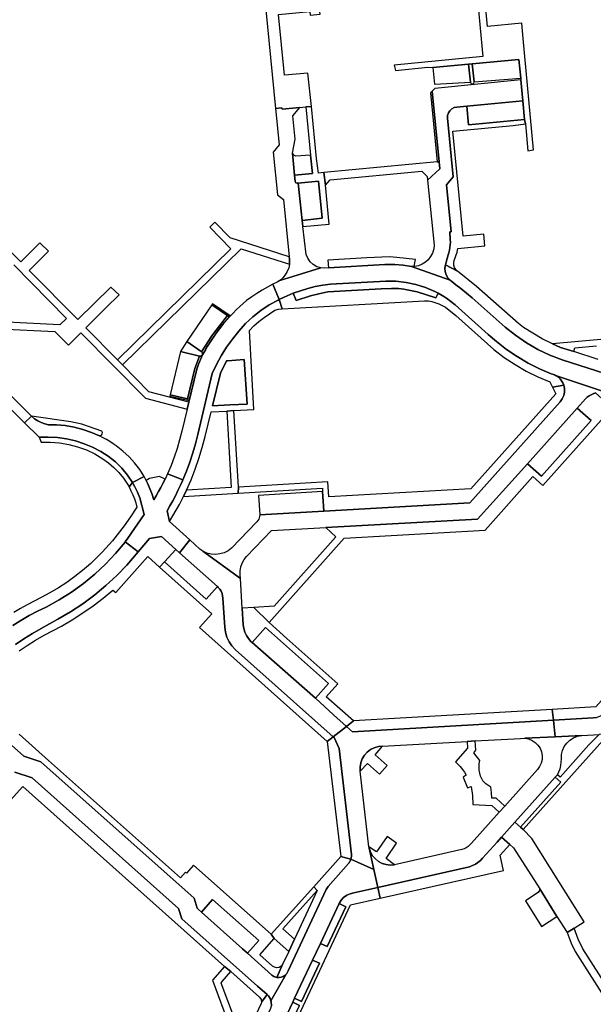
# Model space of a CAD drawing. Header units: metres. Extents: x 127325 to 135234, y 401140 to 409815.
# Tile 26 of 125: x 133811 to 133967, y 403712 to 403981. Entities that reach past the tile are written whole.
import ezdxf

# ---------------------------------------------------------------- set-up
doc = ezdxf.new("R2010")
doc.units = ezdxf.units.M
doc.layers.add('wegvakonderdelen', color=7, linetype='Continuous')

msp = doc.modelspace()

# ---------------------------------------------------------------- linework, layer by layer
at = {"layer": 'wegvakonderdelen'}
for points in [[(133947.57, 403965.36), (133947.61, 403964.92), (133948.14, 403959.22), (133948.62, 403954.11), (133948.87, 403952.88), (133949.54, 403945.55), (133951.07, 403945.84), (133948.19, 403976.23), (133947.89, 403980.38), (133938.51, 403979.48), (133936.86, 403996.76), (133934.82, 403996.65), (133937.22, 403971.3), (133913.03, 403968.98), (133913.37, 403967.49), (133922.22, 403968.37), (133923.55, 403968.31), (133933.32, 403969.26), (133934.33, 403969.34), (133947.08, 403970.53), (133947.57, 403965.36)], [(133888.79, 403992.39), (133876.71, 403991.63), (133876.53, 403991.16), (133876.57, 403990.68), (133860.34, 403989.12), (133860.55, 403987.32), (133877.51, 403988.82), (133880.61, 403957.12), (133882.32, 403957.29), (133882.37, 403956.95), (133887.23, 403957.41), (133888.86, 403957.55), (133890.38, 403957.67), (133889.43, 403966.73), (133883.02, 403966.17), (133881.4, 403982.8), (133889.91, 403983.59), (133890, 403982.65), (133892.8, 403982.9), (133892.45, 403985.35), (133889.51, 403985.1), (133888.79, 403992.39)], [(133934.33, 403969.34), (133934.82, 403964.36), (133947.57, 403965.36), (133947.08, 403970.53), (133934.33, 403969.34)], [(133933.32, 403969.26), (133923.55, 403968.31), (133924, 403963.72), (133933.8, 403964.27), (133933.32, 403969.26)], [(133934.33, 403969.34), (133933.32, 403969.26), (133933.8, 403964.27), (133933.93, 403963.98), (133934.2, 403963.82), (133934.51, 403963.85), (133934.75, 403964.06), (133934.82, 403964.36), (133934.33, 403969.34)], [(133947.61, 403964.92), (133924.11, 403962.6), (133923.34, 403961.83), (133925.31, 403942.57), (133925.51, 403940.62), (133922.14, 403937.51), (133923.89, 403919.78), (133923.79, 403918.77), (133923.44, 403917.57), (133922.95, 403916.63), (133922.3, 403915.79), (133921.51, 403915.08), (133920.61, 403914.53), (133919.62, 403914.14), (133918.58, 403913.94), (133917.7, 403913.92), (133928.3, 403910.17), (133927.68, 403910.86), (133927.22, 403911.67), (133926.95, 403912.55), (133926.86, 403913.47), (133926.98, 403914.39), (133927.23, 403915.14), (133927.72, 403917.13), (133927.91, 403917.7), (133928.1, 403918.41), (133928.23, 403919.12), (133928.32, 403919.85), (133928.35, 403920.58), (133928.33, 403921.31), (133928.2, 403923.36), (133928.6, 403923.39), (133927.33, 403936.21), (133929.11, 403938.41), (133927.57, 403954.43), (133927.59, 403955.17), (133927.81, 403955.88), (133928.2, 403956.5), (133928.75, 403957), (133929.4, 403957.34), (133930.12, 403957.5), (133932.85, 403957.74), (133948.14, 403959.22), (133947.61, 403964.92)], [(133923.34, 403961.83), (133922.92, 403961.41), (133924.76, 403942.52), (133925.31, 403942.57), (133923.34, 403961.83)], [(133948.14, 403959.22), (133932.85, 403957.74), (133933.32, 403952.67), (133948.62, 403954.11), (133948.14, 403959.22)], [(133888.07, 403924.82), (133887.89, 403926.51), (133886.8, 403936.72), (133886.48, 403936.68), (133886.11, 403936.79), (133885.94, 403937.14), (133885.77, 403938.88), (133885.19, 403944.9), (133885.91, 403948.68), (133885.35, 403955.07), (133887.23, 403957.41), (133882.37, 403956.95), (133882.32, 403957.29), (133880.61, 403957.12), (133881.61, 403947.15), (133879.89, 403945.13), (133881.11, 403933.5), (133882.76, 403932.22), (133884.34, 403916.61), (133884.4, 403915.98), (133884.43, 403915.28), (133884.38, 403914.58), (133884.17, 403913.53), (133883.78, 403912.54), (133883.24, 403911.62), (133882.56, 403910.79), (133881.75, 403910.1), (133887.71, 403911.93), (133892.99, 403913.56), (133891.88, 403913.87), (133890.87, 403914.43), (133890.02, 403915.21), (133889.36, 403916.16), (133888.95, 403917.24), (133888.07, 403924.82)], [(133894.2, 403936.11), (133893.74, 403939.57), (133892.28, 403939.43), (133891.81, 403943.41), (133890.38, 403957.67), (133888.86, 403957.55), (133890.16, 403944.38), (133890.65, 403939.33), (133885.77, 403938.88), (133885.94, 403937.14), (133886.11, 403936.79), (133886.48, 403936.68), (133886.8, 403936.72), (133892.29, 403937.23), (133893.35, 403927.1), (133887.89, 403926.51), (133888.07, 403924.82), (133895.2, 403925.53), (133894.2, 403936.11)], [(133945.47, 403952.48), (133948.87, 403952.88), (133948.62, 403954.11), (133933.32, 403952.67), (133932.85, 403957.74), (133930.12, 403957.5), (133929.4, 403957.34), (133928.75, 403957), (133928.2, 403956.5), (133927.81, 403955.88), (133927.59, 403955.17), (133927.57, 403954.43), (133929.11, 403938.41), (133927.33, 403936.21), (133928.6, 403923.39), (133928.2, 403923.36), (133928.33, 403921.31), (133928.35, 403920.58), (133928.32, 403919.85), (133928.23, 403919.12), (133928.1, 403918.41), (133927.91, 403917.7), (133927.72, 403917.13), (133927.23, 403915.14), (133926.98, 403914.39), (133930.28, 403912.65), (133929.83, 403913.12), (133929.5, 403913.68), (133929.32, 403914.3), (133929.29, 403914.95), (133929.42, 403915.58), (133930.17, 403917.81), (133930.36, 403918.85), (133937.77, 403919.53), (133937.48, 403922.77), (133931.81, 403922.25), (133929.01, 403950.91), (133945.47, 403952.48)], [(133890.16, 403944.38), (133886.09, 403944.09), (133885.57, 403944.33), (133885.19, 403944.9), (133885.77, 403938.88), (133890.65, 403939.33), (133890.16, 403944.38)], [(133925.51, 403940.62), (133925.31, 403942.57), (133924.76, 403942.52), (133893.74, 403939.57), (133894.2, 403936.11), (133895.49, 403937.61), (133920.54, 403939.98), (133922.04, 403938.56), (133922.14, 403937.51), (133925.51, 403940.62)], [(133886.8, 403936.72), (133887.89, 403926.51), (133893.35, 403927.1), (133892.29, 403937.23), (133886.8, 403936.72)], [(133884.38, 403914.58), (133884.43, 403915.28), (133884.4, 403915.98), (133884.34, 403916.61), (133868.23, 403921.78), (133863.98, 403926.02), (133862.67, 403924.71), (133868.41, 403918.8), (133837.38, 403888.43), (133838.76, 403887.05), (133871.18, 403918.79), (133884.38, 403914.58)], [(133895.05, 403913.56), (133910.41, 403914.44), (133913.14, 403914.46), (133915.42, 403914.27), (133917.7, 403913.92), (133918.58, 403913.94), (133918.54, 403914.44), (133918.82, 403915.82), (133913.75, 403916.39), (133911.7, 403916.53), (133905.48, 403916.26), (133894.85, 403915.62), (133895.05, 403913.56)], [(133881.61, 403904.89), (133881.61, 403904.9), (133879.86, 403909.07), (133878.36, 403908.29), (133876.9, 403907.45), (133875.46, 403906.57), (133874.06, 403905.63), (133872.69, 403904.65), (133871.73, 403903.82), (133870.79, 403902.97), (133869.87, 403902.09), (133868.98, 403901.19), (133868.1, 403900.27), (133867.98, 403900.14), (133867.17, 403899.24), (133866.39, 403898.31), (133865.63, 403897.38), (133864.89, 403896.42), (133864.17, 403895.44), (133863.62, 403894.66), (133862.03, 403892.19), (133861.32, 403890.99), (133860.67, 403889.76), (133860.07, 403888.5), (133859.53, 403887.21), (133859.04, 403885.91), (133856.85, 403876.81), (133856.4, 403874.92), (133854.95, 403868.91), (133854.37, 403866.52), (133853.69, 403864.16), (133852.91, 403861.83), (133852.04, 403859.54), (133851.08, 403857.28), (133855.25, 403855.61), (133856.24, 403858.03), (133857.16, 403860.48), (133857.98, 403862.97), (133858.72, 403865.48), (133859.38, 403868.01), (133863.27, 403884.68), (133864.43, 403887.16), (133865.75, 403889.56), (133867.2, 403891.88), (133868.8, 403894.11), (133870.52, 403896.24), (133872.36, 403898.31), (133874.37, 403900.21), (133876.54, 403901.93), (133878.86, 403903.44), (133881.3, 403904.74), (133881.61, 403904.89)], [(133885.39, 403906.6), (133882.98, 403905.57), (133881.61, 403904.89), (133882.37, 403902.33), (133921.31, 403904.59), (133922.33, 403904.55), (133923.3, 403904.32), (133925.18, 403903.69), (133927.01, 403902.86), (133929.81, 403900.55), (133940.24, 403891.23), (133943.06, 403889.09), (133946.02, 403887.13), (133949.09, 403885.37), (133952.28, 403883.8), (133955.55, 403882.44), (133956.24, 403880.99), (133959.31, 403881.49), (133959.06, 403882.1), (133958.74, 403882.67), (133958.33, 403883.19), (133957.85, 403883.65), (133957.32, 403884.03), (133957.05, 403884.18), (133956.78, 403884.31), (133956.5, 403884.43), (133956.21, 403884.52), (133955.92, 403884.6), (133952.71, 403885.96), (133949.6, 403887.53), (133946.59, 403889.29), (133943.71, 403891.25), (133940.96, 403893.39), (133938.68, 403895.37), (133929.65, 403903.42), (133928.48, 403904.37), (133927.25, 403905.26), (133926.12, 403905.99), (133924.98, 403906.63), (133924.35, 403905.32), (133919.29, 403906.98), (133915.66, 403907.73), (133914.19, 403907.92), (133912.28, 403907.94), (133909.48, 403907.82), (133894.9, 403906.97), (133892.4, 403906.5), (133890.15, 403905.91), (133886.22, 403904.66), (133885.39, 403906.6)], [(133910.7, 403909.96), (133895.6, 403909.09), (133893.51, 403908.81), (133891.44, 403908.42), (133889.4, 403907.92), (133887.38, 403907.32), (133885.39, 403906.6), (133886.22, 403904.66), (133890.15, 403905.91), (133892.4, 403906.5), (133894.9, 403906.97), (133909.48, 403907.82), (133912.28, 403907.94), (133914.19, 403907.92), (133915.66, 403907.73), (133919.29, 403906.98), (133924.35, 403905.32), (133924.98, 403906.63), (133924.13, 403907.07), (133921.59, 403908.17), (133918.94, 403909.02), (133916.23, 403909.6), (133913.48, 403909.92), (133910.7, 403909.96)], [(133882.37, 403902.33), (133881.61, 403904.89), (133881.3, 403904.74), (133878.86, 403903.44), (133876.54, 403901.93), (133874.37, 403900.21), (133872.36, 403898.31), (133870.52, 403896.24), (133868.8, 403894.11), (133867.2, 403891.88), (133865.75, 403889.56), (133864.43, 403887.16), (133863.27, 403884.68), (133859.38, 403868.01), (133858.72, 403865.48), (133857.98, 403862.97), (133857.16, 403860.48), (133856.24, 403858.03), (133855.25, 403855.61), (133855.15, 403855.38), (133854.6, 403854.14), (133853.93, 403852.71), (133853.23, 403851.29), (133852.5, 403849.89), (133851.74, 403848.5), (133850.95, 403847.14), (133851.61, 403844.25), (133854.31, 403848.9), (133855.43, 403851.07), (133856.26, 403852.77), (133857.51, 403855.63), (133858.65, 403858.53), (133859.67, 403861.49), (133860.57, 403864.48), (133861.35, 403867.5), (133862.97, 403874.21), (133867.24, 403874.43), (133869.2, 403874.55), (133874.64, 403874.86), (133873.43, 403896.45), (133874.69, 403897.72), (133876.02, 403898.91), (133877.43, 403900.01), (133878.9, 403901.03), (133880.43, 403901.95), (133881.38, 403902.27), (133882.37, 403902.33)], [(133856.31, 403893.42), (133860.27, 403890.71), (133860.38, 403890.63), (133863.21, 403894.95), (133863.76, 403895.73), (133867.43, 403900.52), (133863.18, 403903.45), (133856.31, 403893.42)], [(133868.23, 403900.41), (133863.38, 403903.75), (133863.18, 403903.45), (133867.43, 403900.52), (133867.98, 403900.14), (133868.23, 403900.41)], [(133856.56, 403877.75), (133857.05, 403877.63), (133859.04, 403885.91), (133859.32, 403886.69), (133859.62, 403887.46), (133859.95, 403888.22), (133860.29, 403888.98), (133860.65, 403889.73), (133860.91, 403890.23), (133861.18, 403890.73), (133861.45, 403891.22), (133861.74, 403891.71), (133862.03, 403892.19), (133863.62, 403894.66), (133864.92, 403896.46), (133865.5, 403897.22), (133866.1, 403897.96), (133866.71, 403898.7), (133867.34, 403899.43), (133867.98, 403900.14), (133867.43, 403900.52), (133863.76, 403895.73), (133863.21, 403894.95), (133860.38, 403890.63), (133860.61, 403890.34), (133860.65, 403889.97), (133860.48, 403889.63), (133860.15, 403889.44), (133859.78, 403889.47), (133858.55, 403886.02), (133856.56, 403877.75)], [(133789.75, 403897.19), (133788.76, 403894.29), (133812.02, 403871.22), (133813.9, 403873), (133789.75, 403897.19)], [(133856.31, 403893.42), (133854.63, 403890.7), (133859.78, 403889.47), (133860.15, 403889.44), (133860.48, 403889.63), (133860.65, 403889.97), (133860.61, 403890.34), (133860.38, 403890.63), (133860.27, 403890.71), (133856.31, 403893.42)], [(133851.82, 403878.87), (133856.56, 403877.75), (133858.55, 403886.02), (133859.78, 403889.47), (133854.63, 403890.7), (133851.82, 403878.87)], [(133867.45, 403888.16), (133867.16, 403888.14), (133865.53, 403884.79), (133863.32, 403875.84), (133868.07, 403876.08), (133872.8, 403876.32), (133872.04, 403888.53), (133867.45, 403888.16)], [(133868.07, 403876.08), (133863.32, 403875.84), (133865.53, 403884.79), (133867.16, 403888.14), (133867.45, 403888.16), (133872.04, 403888.53), (133872.8, 403876.32), (133868.07, 403876.08)], [(133959.31, 403881.49), (133956.24, 403880.99), (133957.14, 403879.12), (133933.95, 403853.16), (133895.14, 403851.02), (133894.91, 403855.04), (133870.42, 403853.61), (133870.38, 403851.95), (133893.39, 403853.31), (133893.42, 403852.41), (133893.73, 403847.07), (133933.67, 403849.34), (133958.35, 403876.99), (133958.91, 403877.77), (133959.3, 403878.65), (133959.5, 403879.59), (133959.5, 403880.55), (133959.31, 403881.49)], [(133857.05, 403877.63), (133856.56, 403877.75), (133851.82, 403878.87), (133851.74, 403878.52), (133856.96, 403877.28), (133857.05, 403877.63)], [(133953.57, 403854.12), (133972.52, 403875.31), (133967.96, 403879.39), (133967.37, 403879.17), (133966.8, 403878.9), (133966.26, 403878.59), (133965.74, 403878.22), (133965.27, 403877.81), (133962.95, 403875.26), (133966.83, 403871.83), (133953.24, 403856.64), (133949.37, 403860.03), (133935.77, 403844.87), (133894.31, 403842.59), (133897.08, 403840.05), (133880.19, 403821.09), (133874.68, 403820.74), (133878.82, 403816.64), (133899.36, 403839.7), (133937.86, 403841.89), (133950.89, 403856.5), (133953.57, 403854.12)], [(133832.52, 403867.61), (133830.27, 403868.59), (133827.95, 403869.4), (133825.57, 403870.02), (133823.15, 403870.45), (133820.71, 403870.68), (133818.59, 403870.67), (133817.55, 403870.9), (133816.55, 403871.26), (133815.6, 403871.73), (133814.71, 403872.31), (133813.9, 403873), (133812.02, 403871.22), (133816, 403867.28), (133818.5, 403867.33), (133821, 403867.18), (133823.47, 403866.82), (133825.91, 403866.26), (133828.29, 403865.5), (133830.61, 403864.54), (133832.83, 403863.4), (133834.9, 403862.07), (133836.82, 403860.53), (133838.58, 403858.81), (133840.14, 403856.91), (133841.5, 403854.86), (133844.69, 403856.5), (133843.47, 403858.43), (133842.09, 403860.26), (133840.55, 403861.95), (133838.87, 403863.5), (133837.06, 403864.89), (133836.19, 403865.5), (133835.3, 403866.07), (133834.39, 403866.61), (133833.46, 403867.13), (133832.52, 403867.61)], [(133813.9, 403873), (133814.71, 403872.31), (133815.6, 403871.73), (133816.55, 403871.26), (133817.55, 403870.9), (133818.59, 403870.67), (133820.71, 403870.68), (133823.15, 403870.45), (133825.57, 403870.02), (133827.95, 403869.4), (133830.27, 403868.59), (133832.52, 403867.61), (133833.1, 403867.89), (133833.24, 403868.17), (133833.31, 403868.59), (133833.1, 403868.95), (133827.67, 403870.88), (133824.69, 403871.47), (133813.9, 403873)], [(133870.42, 403853.61), (133869.2, 403874.55), (133867.24, 403874.43), (133868.46, 403853.5), (133856.26, 403852.77), (133855.43, 403851.07), (133870.38, 403851.95), (133870.42, 403853.61)], [(133962.95, 403875.26), (133949.37, 403860.03), (133953.24, 403856.64), (133966.83, 403871.83), (133962.95, 403875.26)], [(133816, 403867.28), (133816.51, 403865.91), (133819.05, 403865.94), (133821.57, 403865.75), (133824.07, 403865.32), (133826.52, 403864.67), (133828.9, 403863.79), (133831.19, 403862.7), (133833.38, 403861.41), (133834.96, 403860.28), (133836.44, 403859), (133837.8, 403857.6), (133839.02, 403856.09), (133840.1, 403854.47), (133840.55, 403853.7), (133841.5, 403854.86), (133840.14, 403856.91), (133838.58, 403858.81), (133836.82, 403860.53), (133834.9, 403862.07), (133832.83, 403863.4), (133830.61, 403864.54), (133828.29, 403865.5), (133825.91, 403866.26), (133823.47, 403866.82), (133821, 403867.18), (133818.5, 403867.33), (133816, 403867.28)], [(133855.25, 403855.61), (133851.08, 403857.28), (133850.39, 403855.81), (133849.82, 403854.66), (133849.23, 403853.52), (133848.61, 403852.4), (133847.96, 403851.29), (133847.3, 403850.19), (133846.8, 403851.88), (133845.6, 403854.68), (133845.21, 403855.45), (133844.69, 403856.5), (133841.5, 403854.86), (133841.57, 403854.75), (133842.14, 403853.72), (133842.86, 403852.22), (133843.47, 403850.67), (133844.66, 403846.15), (133840.23, 403839.65), (133839.49, 403838.66), (133843.05, 403835.93), (133846.16, 403839.63), (133849.4, 403840.11), (133853.34, 403836.59), (133854.32, 403835.71), (133857.15, 403839.2), (133851.61, 403844.25), (133850.95, 403847.14), (133851.74, 403848.5), (133852.5, 403849.89), (133853.23, 403851.29), (133853.93, 403852.71), (133854.6, 403854.14), (133855.15, 403855.38), (133855.25, 403855.61)], [(133850.39, 403855.81), (133848.84, 403856.56), (133846.13, 403855.95), (133845.21, 403855.45), (133845.6, 403854.68), (133846.8, 403851.88), (133847.3, 403850.19), (133847.96, 403851.29), (133848.61, 403852.4), (133849.23, 403853.52), (133849.82, 403854.66), (133850.39, 403855.81)], [(133893.42, 403852.41), (133875.95, 403851.36), (133876.27, 403846.04), (133893.73, 403847.07), (133893.42, 403852.41)], [(133874.2, 403811.16), (133873.85, 403811.48), (133873.19, 403812.25), (133872.64, 403813.11), (133872.2, 403814.02), (133871.89, 403814.99), (133871.71, 403815.99), (133871.45, 403820.53), (133870.98, 403828.69), (133860.73, 403836.13), (133859.9, 403836.69), (133857.15, 403839.2), (133854.32, 403835.71), (133864.68, 403826.44), (133864.93, 403826.22), (133865.35, 403825.73), (133865.7, 403825.18), (133865.96, 403824.59), (133866.13, 403823.97), (133866.21, 403823.33), (133866.73, 403815.35), (133866.9, 403813.97), (133867.29, 403812.64), (133867.88, 403811.38), (133868.66, 403810.24), (133869.61, 403809.22), (133896.35, 403785.41), (133899.94, 403788.26), (133896.38, 403791.42), (133891.52, 403795.93), (133874.2, 403811.16)], [(133864.68, 403826.44), (133861.67, 403823.02), (133850.26, 403833.26), (133848.9, 403831.79), (133863.16, 403818.99), (133859.8, 403815.28), (133894.72, 403784.11), (133896.35, 403785.41), (133869.61, 403809.22), (133868.66, 403810.24), (133867.88, 403811.38), (133867.29, 403812.64), (133866.9, 403813.97), (133866.73, 403815.35), (133866.21, 403823.33), (133866.13, 403823.97), (133865.96, 403824.59), (133865.7, 403825.18), (133865.35, 403825.73), (133864.93, 403826.22), (133864.68, 403826.44)], [(133996.39, 403823.69), (133997.82, 403822.44), (133999.06, 403823.84), (133999.58, 403824.49), (134000, 403825.22), (134000.12, 403825.49), (134000.23, 403825.78), (134000.32, 403826.06), (134000.39, 403826.36), (134000.45, 403826.65), (133998.47, 403827.69), (133968.08, 403793.58), (133956.17, 403792.89), (133956.48, 403789.94), (133967.31, 403790.56), (133968.26, 403790.7), (133969.17, 403791.01), (133970.01, 403791.47), (133970.76, 403792.07), (133971.39, 403792.79), (133973.81, 403795.5), (133972.46, 403796.76), (133996.39, 403823.69)], [(133883.68, 403812.28), (133878.82, 403816.64), (133874.68, 403820.74), (133871.45, 403820.53), (133871.71, 403815.99), (133871.89, 403814.99), (133872.2, 403814.02), (133872.64, 403813.11), (133873.19, 403812.25), (133873.85, 403811.48), (133874.2, 403811.16), (133877.86, 403815.28), (133895.08, 403800), (133891.52, 403795.93), (133896.38, 403791.42), (133899.94, 403788.26), (133901.84, 403789.78), (133894.42, 403796.32), (133897.59, 403799.9), (133883.68, 403812.28)], [(133874.2, 403811.16), (133891.52, 403795.93), (133895.08, 403800), (133877.86, 403815.28), (133874.2, 403811.16)], [(133956.48, 403789.94), (133956.17, 403792.89), (133901.84, 403789.78), (133899.94, 403788.26), (133901.62, 403786.77), (133956.48, 403789.94)], [(133956.48, 403789.94), (133901.62, 403786.77), (133899.94, 403788.26), (133896.35, 403785.41), (133896.56, 403785.22), (133897.94, 403782.17), (133901.31, 403753.25), (133901.32, 403752.98), (133901.31, 403752.71), (133901.28, 403752.45), (133901.23, 403752.18), (133901.15, 403751.93), (133907.44, 403749.18), (133906.17, 403754.95), (133906.09, 403755.34), (133903.7, 403775.99), (133903.67, 403777.14), (133903.85, 403778.28), (133904.25, 403779.36), (133904.84, 403780.35), (133905.61, 403781.21), (133906.53, 403781.91), (133907.56, 403782.43), (133908.67, 403782.74), (133909.82, 403782.84), (133932.9, 403784.14), (133935.12, 403784.27), (133947.46, 403784.97), (133948.69, 403785.02), (133956.95, 403785.4), (133956.48, 403789.94)], [(133973.05, 403787.88), (133972.37, 403787.26), (133971.6, 403786.76), (133970.77, 403786.38), (133969.88, 403786.14), (133968.97, 403786.04), (133966.21, 403783.22), (133958.33, 403774.39), (133957.57, 403775.05), (133957.46, 403774.87), (133956.99, 403774.34), (133958.53, 403772.98), (133947.47, 403760.72), (133948.21, 403760.05), (133973.05, 403787.88)], [(133896.35, 403785.41), (133894.72, 403784.11), (133898.38, 403752.69), (133901.15, 403751.93), (133901.23, 403752.18), (133901.28, 403752.45), (133901.31, 403752.71), (133901.32, 403752.98), (133901.31, 403753.25), (133897.94, 403782.17), (133896.56, 403785.22), (133896.35, 403785.41)], [(133908.52, 403744.24), (133933.61, 403749.91), (133934.41, 403750.22), (133935.17, 403750.62), (133935.88, 403751.08), (133936.55, 403751.62), (133937.16, 403752.22), (133941.11, 403756.62), (133942.3, 403757.96), (133945.98, 403762.06), (133956.99, 403774.34), (133957.46, 403774.87), (133957.57, 403775.05), (133957.99, 403775.85), (133958.31, 403776.69), (133958.53, 403777.57), (133958.65, 403778.46), (133958.66, 403779.37), (133958.7, 403780.54), (133958.97, 403781.69), (133959.46, 403782.76), (133960.15, 403783.71), (133961.01, 403784.52), (133962.01, 403785.13), (133963.11, 403785.55), (133964.27, 403785.74), (133956.95, 403785.4), (133948.69, 403785.02), (133949.71, 403784.83), (133950.68, 403784.44), (133951.54, 403783.87), (133952.27, 403783.13), (133952.84, 403782.26), (133953.23, 403781.3), (133953.41, 403780.28), (133953.39, 403779.24), (133953.16, 403778.23), (133952.73, 403777.28), (133952.12, 403776.44), (133943.22, 403766.5), (133941.71, 403764.81), (133934.11, 403756.32), (133933.68, 403755.86), (133933.2, 403755.46), (133932.68, 403755.11), (133932.11, 403754.82), (133931.52, 403754.6), (133913.04, 403750.39), (133911.91, 403750.33), (133910.79, 403750.47), (133909.72, 403750.81), (133908.72, 403751.35), (133907.85, 403752.06), (133907.11, 403752.91), (133906.55, 403753.89), (133906.17, 403754.95), (133907.44, 403749.18), (133908.52, 403744.24)], [(133936.4, 403778.93), (133934.71, 403781.04), (133935.29, 403781.77), (133935.12, 403784.27), (133932.9, 403784.14), (133933, 403782.31), (133929.73, 403778.61), (133930.41, 403777.95), (133931.05, 403777.25), (133931.64, 403776.5), (133932.17, 403775.71), (133932.65, 403774.9), (133931.88, 403774.36), (133933, 403771.48), (133933.98, 403771.8), (133934.43, 403769.38), (133934.51, 403766.93), (133939.67, 403766.61), (133941.71, 403764.81), (133943.22, 403766.5), (133940.86, 403768.6), (133939.67, 403768.66), (133939.58, 403770.16), (133939.38, 403771.65), (133938.07, 403772.54), (133937.2, 403773.41), (133936.57, 403774.68), (133936.19, 403776.33), (133936.18, 403778.02), (133936.4, 403778.93)], [(133909.82, 403782.84), (133908.67, 403782.74), (133907.56, 403782.43), (133906.53, 403781.91), (133905.61, 403781.21), (133904.84, 403780.35), (133904.25, 403779.36), (133903.85, 403778.28), (133903.67, 403777.14), (133903.7, 403775.99), (133905.67, 403778.09), (133908.98, 403775.19), (133911.07, 403777.59), (133907.77, 403780.48), (133909.82, 403782.84)], [(133958.53, 403772.98), (133956.99, 403774.34), (133945.98, 403762.06), (133947.47, 403760.72), (133958.53, 403772.98)], [(133950.58, 403757.61), (133948.21, 403760.05), (133947.47, 403760.72), (133945.98, 403762.06), (133942.3, 403757.96), (133944.55, 403755.95), (133945.58, 403755.03), (133952.79, 403743.83), (133957.47, 403736.31), (133960.26, 403731.91), (133962.13, 403733.09), (133964.9, 403734.83), (133950.58, 403757.61)], [(133906.09, 403755.34), (133906.17, 403754.95), (133906.55, 403753.89), (133907.11, 403752.91), (133907.85, 403752.06), (133908.72, 403751.35), (133909.72, 403750.81), (133910.79, 403750.47), (133911.91, 403750.33), (133913.04, 403750.39), (133910.77, 403752.14), (133913.66, 403756.31), (133911.05, 403758.15), (133908.16, 403753.96), (133906.09, 403755.34)], [(133942.59, 403750.1), (133941.93, 403753.02), (133944.55, 403755.95), (133942.3, 403757.96), (133941.11, 403756.62), (133937.16, 403752.22), (133936.55, 403751.62), (133935.88, 403751.08), (133935.17, 403750.62), (133934.41, 403750.22), (133933.61, 403749.91), (133908.52, 403744.24), (133909.15, 403741.33), (133942.86, 403748.92), (133942.59, 403750.1)], [(133900.49, 403750.77), (133900.66, 403750.98), (133900.81, 403751.2), (133900.95, 403751.43), (133901.06, 403751.67), (133901.15, 403751.93), (133898.38, 403752.69), (133891.01, 403744.45), (133891.98, 403743.44), (133885.75, 403730.07), (133884.23, 403726.74), (133882.51, 403723.19), (133880.96, 403719.63), (133881.53, 403719.6), (133882.09, 403719.69), (133882.62, 403719.88), (133883.1, 403720.18), (133883.51, 403720.57), (133883.64, 403720.73), (133883.75, 403720.9), (133883.85, 403721.08), (133883.94, 403721.26), (133884.02, 403721.45), (133894.42, 403743.7), (133894.98, 403744.48), (133900.49, 403750.77)], [(133885.75, 403730.07), (133882.57, 403732.91), (133891.98, 403743.44), (133891.01, 403744.45), (133879.41, 403731.45), (133880.24, 403730.26), (133884.23, 403726.74), (133885.75, 403730.07)], [(133952.79, 403743.83), (133952.73, 403743.43), (133952.36, 403742.89), (133948.83, 403740.57), (133953.22, 403733.61), (133957.47, 403736.31), (133952.79, 403743.83)], [(133860.38, 403737.52), (133871.53, 403727.51), (133872.9, 403726.28), (133876.02, 403729.71), (133874.48, 403731.08), (133863.4, 403740.95), (133860.38, 403737.52)], [(133897.92, 403739.85), (133892.83, 403728.97), (133894.73, 403728.08), (133899.76, 403738.95), (133897.92, 403739.85)], [(133963.26, 403730.07), (133962.13, 403733.09), (133960.26, 403731.91), (133961.38, 403729.02), (133962.47, 403726.71), (133971.5, 403712.43), (133973.25, 403713.76), (133964.53, 403727.47), (133963.26, 403730.07)], [(133868.38, 403721.32), (133866.64, 403722.67), (133863.34, 403718.87), (133868.01, 403706.33), (133872.62, 403704.43), (133873.64, 403706.11), (133869.82, 403707.92), (133869.41, 403708.47), (133865.76, 403718.09), (133865.96, 403718.58), (133868.38, 403721.32)], [(133890.69, 403724.4), (133885.8, 403713.96), (133887.65, 403713.07), (133892.56, 403723.53), (133890.69, 403724.4)], [(133864.96, 403680.43), (133879.27, 403711.24), (133879.45, 403711.93), (133879.37, 403713), (133879.29, 403713.23), (133879.07, 403713.91), (133878.64, 403714.67), (133878.26, 403715), (133876.76, 403712.87), (133876.66, 403712.49), (133873.64, 403706.11), (133872.62, 403704.43), (133858.48, 403673.95), (133842.23, 403668.15), (133844.76, 403666.98), (133857.36, 403671.53), (133853.3, 403662.86), (133852.13, 403660.05), (133853.45, 403660.26), (133854.73, 403660.87), (133855.86, 403661.73), (133856.91, 403663.29), (133864.96, 403680.43)], [(133885.3, 403712.87), (133880.34, 403702.28), (133882.22, 403701.4), (133887.17, 403711.99), (133885.3, 403712.87)]]:
    msp.add_lwpolyline(points, close=True, dxfattribs=at)
for points in [[(133789.79, 403897.66), (133820.33, 403896.13), (133823.99, 403892.45), (133827.38, 403895.81), (133845.06, 403877.93), (133856.4, 403874.92), (133856.85, 403876.81), (133846.01, 403879.72), (133838.76, 403887.05), (133837.38, 403888.43), (133828.75, 403897.19), (133834.29, 403902.7), (133834.29, 403902.7), (133837.84, 403906.22), (133835.54, 403908.28), (133826.55, 403899.4), (133813.29, 403912.86), (133818.59, 403918.09), (133816.22, 403920.43), (133810.99, 403915.19), (133800.19, 403926.17)], [(133809.08, 403914.34), (133823.47, 403899.76), (133821.69, 403897.97), (133789.15, 403899.61)], [(133979.92, 403881.69), (133958.86, 403888.4), (133955.5, 403889.72), (133952.24, 403891.28), (133949.11, 403893.09), (133946.13, 403895.13), (133943.3, 403897.39), (133934.26, 403905.38), (133931.2, 403907.93), (133929.88, 403908.96), (133928.78, 403909.8), (133928.3, 403910.17), (133928.3, 403910.17), (133917.7, 403913.92), (133915.42, 403914.27), (133913.14, 403914.46), (133910.41, 403914.44), (133895.05, 403913.56), (133894.06, 403913.5), (133892.99, 403913.56), (133887.71, 403911.93), (133881.75, 403910.1), (133881.03, 403909.64), (133879.86, 403909.07), (133881.61, 403904.9), (133881.61, 403904.89), (133882.98, 403905.57), (133885.39, 403906.6), (133887.38, 403907.32), (133889.4, 403907.92), (133891.44, 403908.42), (133893.51, 403908.81), (133895.6, 403909.09), (133910.7, 403909.96), (133913.48, 403909.92), (133916.23, 403909.6), (133918.94, 403909.02), (133921.59, 403908.17), (133924.13, 403907.07), (133924.98, 403906.63), (133926.12, 403905.99), (133927.25, 403905.26), (133928.48, 403904.37), (133929.65, 403903.42), (133938.68, 403895.37), (133940.96, 403893.39), (133943.71, 403891.25), (133946.59, 403889.29), (133949.6, 403887.53), (133952.71, 403885.96), (133955.92, 403884.6), (133956.21, 403884.52), (133956.5, 403884.43), (133956.78, 403884.31), (133957.05, 403884.18), (133957.32, 403884.03), (133970.46, 403879.7)], [(133968.74, 403888.53), (133962.06, 403890.69), (133958.41, 403891.76), (133956.2, 403892.82), (133956.2, 403892.82), (133953.46, 403894.13), (133948.31, 403897.24), (133946.92, 403898.37), (133935.46, 403908.48), (133930.28, 403912.65), (133926.98, 403914.39), (133926.86, 403913.47), (133926.95, 403912.55), (133927.22, 403911.67), (133927.68, 403910.86), (133928.3, 403910.17), (133928.78, 403909.8), (133929.88, 403908.96), (133931.2, 403907.93), (133934.26, 403905.38), (133943.3, 403897.39), (133946.13, 403895.13), (133949.11, 403893.09), (133952.24, 403891.28), (133955.5, 403889.72), (133958.86, 403888.4), (133979.92, 403881.69)], [(133986.64, 403895.52), (133956.2, 403892.82), (133958.41, 403891.76), (133962.06, 403890.69), (133962.39, 403891.7), (133968.25, 403892.22)], [(133970.46, 403879.7), (133957.32, 403884.03), (133957.85, 403883.65), (133958.33, 403883.19), (133958.74, 403882.67), (133959.06, 403882.1), (133959.31, 403881.49), (133959.5, 403880.55), (133959.5, 403879.59), (133959.3, 403878.65), (133958.91, 403877.77), (133958.35, 403876.99), (133933.67, 403849.34), (133893.73, 403847.07), (133876.27, 403846.04), (133876.24, 403845.63), (133876.15, 403845.22), (133875.98, 403844.84), (133875.76, 403844.49), (133875.49, 403844.18), (133868.57, 403836.96), (133867.61, 403836.25), (133866.53, 403835.71), (133865.38, 403835.38), (133864.19, 403835.25), (133862.99, 403835.34), (133861.83, 403835.63), (133860.73, 403836.13), (133870.98, 403828.69), (133870.93, 403829.66), (133870.95, 403830.75), (133871.14, 403831.83), (133871.5, 403832.87), (133872.01, 403833.84), (133872.66, 403834.72), (133879.46, 403841.77), (133894.31, 403842.59), (133935.77, 403844.87), (133949.37, 403860.03), (133949.37, 403860.03), (133962.95, 403875.26), (133965.27, 403877.81), (133965.74, 403878.22), (133966.26, 403878.59), (133966.8, 403878.9), (133967.37, 403879.17), (133967.96, 403879.39)], [(133808.84, 403815.78), (133811.02, 403817.2), (133813.27, 403818.52), (133815.57, 403819.74), (133817.92, 403820.85), (133821.44, 403822.8), (133824.84, 403824.95), (133828.09, 403827.31), (133831.2, 403829.87), (133834.13, 403832.62), (133836.9, 403835.54), (133839.47, 403838.63), (133839.49, 403838.66), (133839.49, 403838.66), (133840.23, 403839.65), (133844.66, 403846.15), (133843.47, 403850.67), (133842.86, 403852.22), (133842.14, 403853.72), (133841.57, 403854.75), (133841.5, 403854.86), (133840.55, 403853.7), (133841.09, 403852.64), (133841.58, 403851.55), (133842.01, 403850.44), (133842.38, 403849.3), (133842.68, 403848.14), (133841, 403845.54), (133839.22, 403843.02), (133836, 403838.96), (133833.27, 403835.92), (133832.24, 403834.86), (133831.18, 403833.82), (133830.09, 403832.8), (133828.98, 403831.81), (133827.85, 403830.85), (133825.72, 403829.17), (133823.53, 403827.59), (133821.26, 403826.11), (133818.93, 403824.73), (133816.54, 403823.45), (133812.77, 403821.5), (133810.9, 403820.49), (133809.07, 403819.42)], [(133809.52, 403810.63), (133811.81, 403812.18), (133814.15, 403813.65), (133816.54, 403815.05), (133821.15, 403817.56), (133824.61, 403819.58), (133827.96, 403821.78), (133831.18, 403824.16), (133834.26, 403826.72), (133837.2, 403829.45), (133839.98, 403832.33), (133843.05, 403835.93), (133843.05, 403835.93), (133839.49, 403838.66), (133839.47, 403838.63), (133836.9, 403835.54), (133834.13, 403832.62), (133831.2, 403829.87), (133828.09, 403827.31), (133824.84, 403824.95), (133821.44, 403822.8), (133817.92, 403820.85), (133815.57, 403819.74), (133813.27, 403818.52), (133811.02, 403817.2), (133808.84, 403815.78)], [(133810.52, 403808.88), (133812.75, 403810.4), (133815.04, 403811.84), (133817.38, 403813.19), (133822.07, 403815.64), (133825.03, 403817.4), (133827.92, 403819.27), (133830.75, 403821.24), (133833.49, 403823.32), (133836.16, 403825.5), (133836.93, 403824.83), (133836.93, 403824.83), (133845.69, 403834.67), (133848.9, 403831.79), (133850.26, 403833.26), (133853.34, 403836.59), (133849.4, 403840.11), (133846.16, 403839.63), (133843.05, 403835.93), (133839.98, 403832.33), (133837.2, 403829.45), (133834.26, 403826.72), (133831.18, 403824.16), (133827.96, 403821.78), (133824.61, 403819.58), (133821.15, 403817.56), (133816.54, 403815.05), (133814.15, 403813.65), (133811.81, 403812.18), (133809.52, 403810.63)], [(133809.35, 403775.76), (133814.11, 403774.2), (133854.07, 403738.52), (133855.02, 403735.66), (133875.64, 403717.28), (133878.26, 403715), (133878.64, 403714.67), (133879.07, 403713.91), (133879.29, 403713.23), (133883.51, 403720.57), (133883.1, 403720.18), (133882.62, 403719.88), (133882.09, 403719.69), (133881.53, 403719.6), (133880.96, 403719.63), (133880.66, 403719.7), (133880.36, 403719.8), (133880.08, 403719.94), (133879.81, 403720.1), (133879.56, 403720.3), (133872.9, 403726.28), (133871.53, 403727.51), (133860.38, 403737.52), (133859.55, 403738.26), (133859.16, 403738.61), (133858.32, 403741.27), (133816.5, 403778.58), (133811.79, 403780.09), (133797.45, 403792.91)], [(133797.45, 403792.91), (133811.79, 403780.09), (133816.5, 403778.58), (133858.32, 403741.27), (133859.16, 403738.61), (133859.55, 403738.26), (133860.38, 403737.52), (133863.4, 403740.95), (133874.48, 403731.08), (133876.02, 403729.71), (133872.9, 403726.28), (133879.56, 403720.3), (133879.81, 403720.1), (133880.08, 403719.94), (133880.36, 403719.8), (133880.66, 403719.7), (133880.96, 403719.63), (133882.51, 403723.19), (133882.1, 403722.7), (133881.54, 403722.39), (133880.91, 403722.29), (133880.29, 403722.43), (133879.75, 403722.77), (133876.27, 403725.79), (133880.24, 403730.26), (133879.41, 403731.45), (133858.21, 403750.3), (133856.23, 403748.18), (133855.96, 403748.42), (133854.58, 403746.85), (133818.55, 403778.97), (133818.55, 403778.97), (133810.53, 403786.11)], [(133968.26, 403790.7), (133967.31, 403790.56), (133956.48, 403789.94), (133956.95, 403785.4), (133964.27, 403785.74), (133968.97, 403786.04)], [(133808.18, 403768.13), (133811.5, 403771.87), (133866.64, 403722.67), (133868.38, 403721.32), (133876.19, 403714.25), (133876.66, 403713.58), (133876.76, 403712.87), (133878.26, 403715), (133875.64, 403717.28), (133855.02, 403735.66), (133854.07, 403738.52), (133814.11, 403774.2), (133814.11, 403774.2), (133809.35, 403775.76)], [(133880.34, 403702.28), (133885.3, 403712.87), (133885.8, 403713.96), (133890.69, 403724.4), (133892.83, 403728.97), (133897.92, 403739.85), (133898.47, 403740.73), (133899.18, 403741.48), (133900.02, 403742.09), (133900.96, 403742.52), (133901.97, 403742.76), (133908.52, 403744.24), (133907.44, 403749.18), (133901.15, 403751.93), (133901.06, 403751.67), (133900.95, 403751.43), (133900.81, 403751.2), (133900.66, 403750.98), (133900.49, 403750.77), (133894.98, 403744.48), (133894.42, 403743.7), (133884.02, 403721.45), (133883.94, 403721.26), (133883.85, 403721.08), (133883.75, 403720.9), (133883.64, 403720.73), (133883.51, 403720.57), (133879.29, 403713.23), (133879.37, 403713), (133879.45, 403711.93)], [(133875.83, 403685.46), (133901.1, 403739.52), (133909.15, 403741.33), (133909.15, 403741.33), (133908.52, 403744.24), (133901.97, 403742.76), (133900.96, 403742.52), (133900.02, 403742.09), (133899.18, 403741.48), (133898.47, 403740.73), (133897.92, 403739.85), (133899.76, 403738.95), (133894.73, 403728.08), (133892.83, 403728.97), (133890.69, 403724.4), (133892.56, 403723.53), (133887.65, 403713.07), (133885.8, 403713.96), (133885.3, 403712.87), (133887.17, 403711.99)]]:
    msp.add_lwpolyline(points, dxfattribs=at)

doc.saveas('drawing.dxf')
